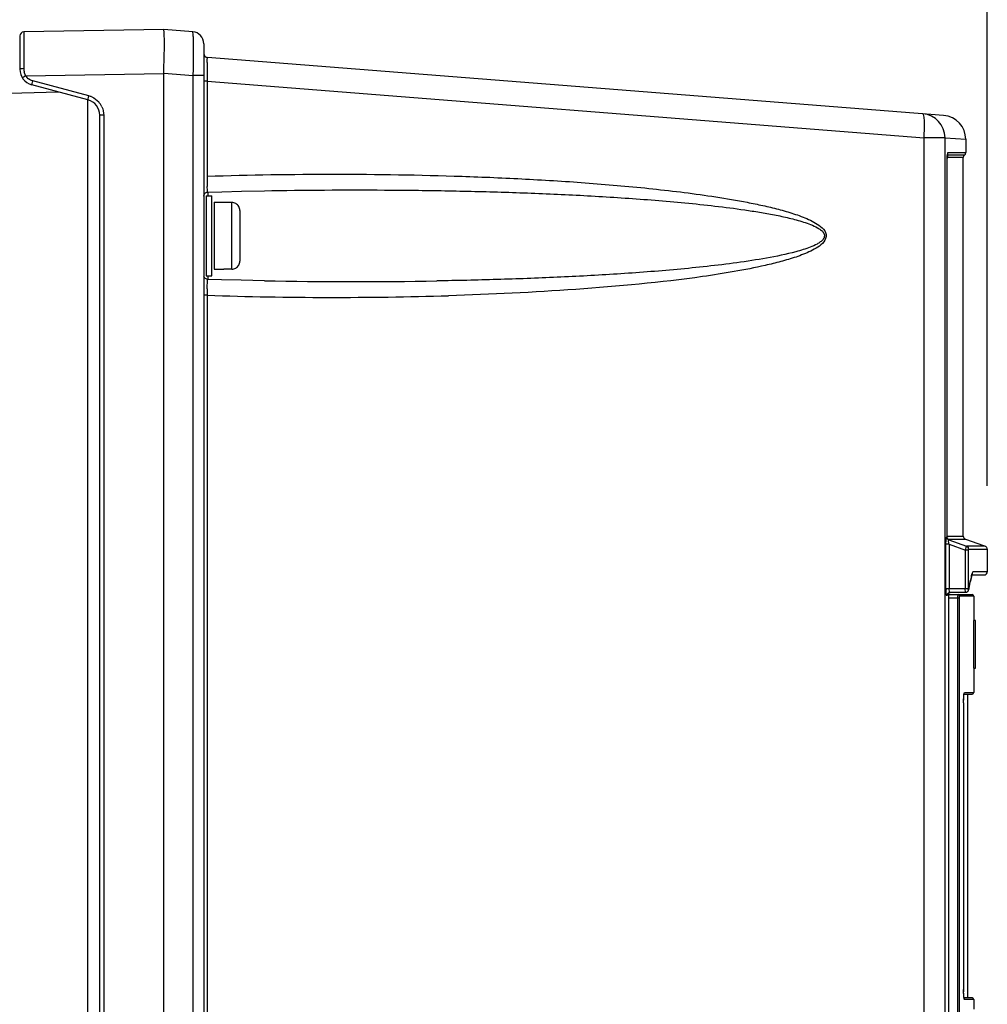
# Model space of a CAD drawing. Header units: inches. Extents: x 0 to 117, y 0 to 83.
# Tile 26 of 73: x 53.05 to 57.81, y 48.32 to 53.17. Entities that reach past the tile are written whole.
import ezdxf

# ---------------------------------------------------------------- set-up
doc = ezdxf.new("R2010")
doc.units = ezdxf.units.IN
doc.header["$LTSCALE"] = 6.431102
doc.header["$MEASUREMENT"] = 0
doc.layers.get('0').update_dxf_attribs({"linetype": 'CONTINUOUS'})
doc.styles.get("Standard").update_dxf_attribs({"font": 'txt', "width": 0.8})
doc.dimstyles.new('DIMSTYLE_2', dxfattribs={"dimtxt": 0.78125, "dimasz": 0.7, "dimexe": 0.18, "dimexo": 0.0625, "dimgap": 0.09, "dimtad": 1, "dimdec": 0, "dimzin": 4, "dimdsep": 46, "dimtxsty": 'STANDARD', "dimblk": '_FILLED', "dimblk1": '_FILLED', "dimblk2": '_FILLED', "dimcen": 0.09, "dimadec": 0, "dimazin": 0, "dimtfac": 1, "dimtdec": 0, "dimtofl": 0, "dimtmove": 0, "dimatfit": 3, "dimldrblk": '_FILLED', "dimfxl": 1, "dimtolj": 1, "dimtzin": 4, "dimarcsym": 0})

# ---------------------------------------------------------------- blocks, each defined once
blk = doc.blocks.new('_FILLED')
at = {"color": 0, "linetype": 'BYBLOCK'}
blk.add_solid([(0, 0), (-1, 0.1429), (-1, -0.1429)], dxfattribs=at)
blk = doc.blocks.new('*D15')
at = {"color": 7, "linetype": 'CONTINUOUS'}
for p, q in [((47.5477, 52.9709), (47.5477, 58.7242)), ((57.8115, 50.8745), (57.8115, 58.7242)), ((47.5477, 58.3492), (52.6796, 58.3492)), ((57.8115, 58.3492), (52.6796, 58.3492))]:
    blk.add_line(p, q, dxfattribs=at)
at = {"color": 7, "linetype": 'CONTINUOUS', "xscale": 0.7, "yscale": 0.7, "zscale": 0.7, "rotation": 180}
blk.add_blockref('_FILLED', (47.5477, 58.3492), dxfattribs=at)
at = {"color": 7, "linetype": 'CONTINUOUS', "xscale": 0.7, "yscale": 0.7, "zscale": 0.7}
blk.add_blockref('_FILLED', (57.8115, 58.3492), dxfattribs=at)
at = {"color": 7, "linetype": 'CONTINUOUS', "insert": (52.6796, 59.3258), "char_height": 0.78125, "width": 1.875, "attachment_point": 2, "line_spacing_factor": 0.9}
blk.add_mtext('261', dxfattribs=at)

msp = doc.modelspace()

# ---------------------------------------------------------------- linework, layer by layer
at = {"color": 7, "linetype": 'CONTINUOUS'}
for p, q in [((53.7564, 53.1218), (53.067, 53.1098)), ((53.8988, 53.1106), (53.7564, 53.1218)), ((53.0477, 53.0901), (53.0477, 52.9255)), ((53.0669, 53.0737), (53.0669, 53.0214)), ((53.9532, 53.0517), (53.9532, 35.3302)), ((53.0669, 53.0214), (53.0669, 53.0001)), ((53.0669, 53.0001), (53.0669, 52.9774)), ((53.0669, 52.9774), (53.067, 52.9288)), ((57.5963, 52.6985), (53.9714, 52.9837)), ((53.0765, 52.8935), (53.7564, 52.9053)), ((53.7564, 35.0875), (53.7564, 52.9068)), ((53.7564, 52.9068), (53.9016, 52.8953)), ((53.3878, 52.7943), (53.1108, 52.8685)), ((53.9016, 35.3302), (53.9016, 52.8953)), ((53.9532, 52.8953), (53.9016, 52.8953)), ((53.9704, 52.8665), (53.9532, 52.8665)), ((53.9704, 52.8665), (53.9704, 52.399)), ((53.9704, 52.8665), (57.4999, 52.5887)), ((50.9504, 52.7544), (53.2374, 52.8143)), ((53.383, 52.7753), (53.1061, 52.8495)), ((53.3828, 27.7672), (53.3828, 52.7753)), ((53.4414, 35.3966), (53.4414, 52.6992)), ((53.4607, 52.6992), (53.4414, 52.6992)), ((53.4607, 52.6992), (53.4607, 35.3966)), ((57.4999, 28.1328), (57.4999, 52.5887)), ((57.6032, 52.5887), (57.4999, 52.5887)), ((57.6032, 28.1247), (57.6032, 52.5887)), ((57.6032, 52.5886), (57.7052, 52.5807)), ((57.7052, 52.5816), (57.7052, 52.5151)), ((57.6176, 52.5151), (57.7052, 52.5151)), ((57.614, 50.6227), (57.614, 52.4869)), ((57.6141, 52.4869), (57.614, 52.4869)), ((57.6934, 52.4905), (57.6141, 52.4905)), ((57.6993, 52.5028), (57.6154, 52.5028)), ((57.6934, 50.627), (57.6934, 52.4905)), ((53.9713, 52.3283), (53.9706, 52.3484)), ((53.9726, 52.3206), (53.9726, 52.3027)), ((54.1388, 52.3253), (54.2515, 52.3276)), ((53.965, 52.3027), (53.965, 51.9092)), ((53.965, 52.3027), (53.9926, 52.3027)), ((53.9926, 51.909), (53.9926, 52.3026)), ((54.0044, 52.2712), (54.0044, 51.9407)), ((54.0044, 52.2712), (54.0516, 52.2712)), ((54.0516, 52.27), (54.0516, 52.2712)), ((54.091, 52.27), (54.0516, 52.27)), ((54.091, 51.9416), (54.091, 52.27)), ((54.1304, 52.2303), (54.1304, 51.9814)), ((54.0044, 51.9405), (54.0516, 51.9405)), ((54.0516, 51.9405), (54.0516, 51.9416)), ((54.091, 51.9416), (54.0516, 51.9416)), ((53.965, 51.909), (53.9926, 51.909)), ((54.0406, 51.889), (53.9722, 51.8911)), ((53.9726, 51.909), (53.9726, 51.891)), ((53.9704, 51.8127), (53.9532, 51.8127)), ((53.9704, 51.8127), (53.9704, 40.9817)), ((57.6125, 50.6227), (57.614, 50.6227)), ((57.6141, 50.627), (57.6934, 50.627)), ((57.608, 50.3688), (57.608, 50.5867)), ((57.6235, 50.5867), (57.608, 50.5867)), ((57.6186, 50.6122), (57.6504, 50.6122)), ((57.6227, 50.6079), (57.6242, 50.6079)), ((57.6227, 50.6079), (57.7091, 50.5765)), ((57.6235, 50.5867), (57.6235, 50.3688)), ((57.6235, 50.5867), (57.7034, 50.5577)), ((57.6504, 50.6122), (57.7026, 50.6122)), ((57.7026, 50.6122), (57.7037, 50.6122)), ((57.7037, 50.6123), (57.7921, 50.5801)), ((57.7455, 50.5766), (57.7091, 50.5765)), ((57.7909, 50.5768), (57.7455, 50.5766)), ((57.8011, 50.5768), (57.7909, 50.5768)), ((57.7034, 50.3696), (57.7034, 50.5577)), ((57.7189, 50.5577), (57.7034, 50.5577)), ((57.7189, 50.3696), (57.7189, 50.5577)), ((57.7194, 50.5617), (57.8115, 50.562)), ((57.8115, 50.562), (57.8115, 50.4513)), ((57.733, 50.4279), (57.7297, 50.4125)), ((57.7316, 50.4311), (57.7303, 50.4326)), ((57.7343, 50.4325), (57.7327, 50.4247)), ((57.7345, 50.4356), (57.733, 50.4279)), ((57.735, 50.4353), (57.7949, 50.4356)), ((57.8115, 50.4513), (57.7412, 50.451)), ((57.7297, 50.4125), (57.7281, 50.4047)), ((57.7327, 50.4247), (57.7295, 50.4092)), ((57.608, 50.3688), (57.6235, 50.3688)), ((57.615, 50.3382), (57.616, 50.3427)), ((57.6152, 50.3416), (57.6152, 50.3416)), ((57.6179, 50.3429), (57.6192, 50.3413)), ((57.6196, 50.3492), (57.6196, 45.2696)), ((57.6196, 50.3389), (57.7367, 50.3389)), ((57.6235, 50.3688), (57.7034, 50.3696)), ((57.7039, 50.3499), (57.6282, 50.3492)), ((57.7445, 50.331), (57.6758, 50.331)), ((57.7034, 50.3696), (57.7189, 50.3696)), ((57.7168, 50.3615), (57.7155, 50.3631)), ((57.7202, 50.366), (57.7194, 50.3627)), ((57.7194, 50.3627), (57.7194, 50.3627)), ((57.7208, 50.3691), (57.7202, 50.366)), ((57.7445, 50.331), (57.7445, 50.2119)), ((57.6196, 50.3231), (57.6749, 50.3231)), ((57.6671, 45.3113), (57.6671, 50.3231)), ((57.6749, 45.3113), (57.6749, 50.3231)), ((57.7428, 50.2119), (57.7428, 49.9757)), ((57.7528, 50.2119), (57.7428, 50.2119)), ((57.7528, 49.9757), (57.7528, 50.2119)), ((57.7428, 49.9757), (57.7528, 49.9757)), ((57.7445, 49.9757), (57.7445, 49.8566)), ((57.6975, 49.8487), (57.7361, 49.8487)), ((57.6994, 49.8566), (57.744, 49.8566)), ((57.715, 48.3527), (57.715, 49.8487)), ((57.6946, 49.8054), (57.6946, 48.3949)), ((57.6946, 49.8054), (57.6946, 49.8054)), ((57.6946, 48.396), (57.6946, 48.396)), ((57.7367, 48.3527), (57.6978, 48.3527)), ((57.7445, 48.3448), (57.6994, 48.3448)), ((57.7445, 48.3448), (57.7445, 48.2976))]:
    msp.add_line(p, q, dxfattribs=at)
for points in [[(57.6141, 52.4875), (57.6142, 52.4902), (57.6142, 52.4929), (57.6143, 52.4955), (57.6145, 52.498), (57.6146, 52.5003), (57.6148, 52.5023), (57.615, 52.5041), (57.6152, 52.5057), (57.6154, 52.507)], [(53.9532, 52.3009), (53.9535, 52.3045), (53.9545, 52.308), (53.9562, 52.3114), (53.9584, 52.3143), (53.9611, 52.3167), (53.9643, 52.3186), (53.9677, 52.3199), (53.9713, 52.3205), (53.9723, 52.3206)], [(53.9722, 52.3206), (54.042, 52.3227), (54.1388, 52.3253)], [(53.9643, 51.893), (53.9611, 51.895), (53.9584, 51.8974), (53.9562, 51.9003), (53.9545, 51.9036), (53.9535, 51.9072)], [(53.9723, 51.8911), (53.9713, 51.8911), (53.9677, 51.8917), (53.9643, 51.893)], [(54.2515, 51.8841), (54.1375, 51.8864), (54.0406, 51.889)], [(57.616, 50.6154), (57.6152, 50.6172), (57.6146, 50.6191), (57.6142, 50.6213), (57.6141, 50.6228)], [(57.6214, 50.6097), (57.6213, 50.6097), (57.6208, 50.61), (57.6201, 50.6105), (57.6191, 50.6113), (57.6181, 50.6124), (57.617, 50.6138), (57.616, 50.6154)], [(57.8115, 50.562), (57.8113, 50.5642), (57.8107, 50.567), (57.8095, 50.5697), (57.8079, 50.572), (57.8058, 50.5741), (57.8033, 50.5758), (57.8011, 50.5768)], [(57.7189, 50.5577), (57.7189, 50.5584), (57.7189, 50.5591), (57.719, 50.5597), (57.719, 50.5603), (57.7191, 50.5608), (57.7191, 50.5612), (57.7192, 50.5614), (57.7193, 50.5616), (57.7194, 50.5617)], [(57.7343, 50.4325), (57.7345, 50.4331), (57.735, 50.4355), (57.7355, 50.4375), (57.736, 50.4391), (57.7364, 50.4402), (57.7365, 50.4405)], [(57.6151, 50.3413), (57.6151, 50.3412), (57.615, 50.3408), (57.6151, 50.341), (57.6154, 50.3416), (57.616, 50.3427), (57.6171, 50.3441), (57.6187, 50.3457)], [(57.6187, 50.3457), (57.6207, 50.3472), (57.6232, 50.3483), (57.6259, 50.349), (57.6282, 50.3492)], [(57.7039, 50.3499), (57.7054, 50.35), (57.7077, 50.3504), (57.7099, 50.3511), (57.7119, 50.3521), (57.7137, 50.3534), (57.7153, 50.3548), (57.7166, 50.3563), (57.7176, 50.358), (57.7184, 50.3597), (57.719, 50.3613), (57.7194, 50.3627)], [(57.7197, 50.3662), (57.7195, 50.3658), (57.7194, 50.3656), (57.7193, 50.3657), (57.7192, 50.366), (57.7191, 50.3664), (57.719, 50.367), (57.719, 50.3677), (57.7189, 50.3686), (57.7189, 50.3696)], [(57.6946, 49.8054), (57.6946, 49.8088), (57.6947, 49.8124), (57.6947, 49.8159), (57.6948, 49.8193), (57.6949, 49.8226), (57.695, 49.8257), (57.6952, 49.8288), (57.6953, 49.8317), (57.6955, 49.8344), (57.6957, 49.837), (57.6959, 49.8394), (57.6961, 49.8416), (57.6963, 49.8436), (57.6965, 49.8455), (57.6967, 49.8471), (57.697, 49.8486), (57.6972, 49.8498), (57.6974, 49.8508), (57.6975, 49.8515)], [(57.6949, 48.3807), (57.6948, 48.3841), (57.6947, 48.3876), (57.6947, 48.3912), (57.6946, 48.3949)], [(57.6951, 48.3743), (57.695, 48.3774), (57.6949, 48.3807)], [(57.6978, 48.3491), (57.6978, 48.3491), (57.6977, 48.3493), (57.6975, 48.35), (57.6973, 48.3509), (57.6971, 48.352), (57.6969, 48.3534), (57.6966, 48.3549), (57.6964, 48.3567), (57.6962, 48.3587), (57.696, 48.3608), (57.6958, 48.3632), (57.6956, 48.3657), (57.6954, 48.3684), (57.6952, 48.3712), (57.6951, 48.3743)]]:
    msp.add_lwpolyline(points, dxfattribs=at)
for centre, radius, start, end in [((53.0674, 53.0901), 0.0197, 90.9999, 179.9976), ((53.8942, 53.0517), 0.0591, 0, 85.5), ((53.9729, 53.0034), 0.0197, 180, 265.5), ((55.9084, 52.9336), 1.9384, 179.2311, 179.869), ((53.1264, 52.9255), 0.0787, 180, 255), ((53.1382, 52.9288), 0.0712, 180.0781, 193.4214), ((57.2201, 52.9285), 3.2501, 179.8316, 180.0558), ((58.8016, 52.9312), 4.8316, 180.0697, 180.7669), ((53.126, 52.9254), 0.0589, 212.9045, 231.5606), ((53.3627, 52.6992), 0.0787, 0, 75), ((53.3624, 52.6999), 0.0977, 66.2833, 74.9613), ((53.3622, 52.6992), 0.0985, 24.9932, 41.7029), ((57.4851, 52.5887), 0.1181, 0, 85.5), ((57.5871, 52.5807), 0.1181, 359.9901, 85.4999), ((57.6894, 52.5151), 0.0157, 308.6822, 360), ((57.827, 52.4869), 0.213, 178.6167, 179.996), ((57.7091, 52.4905), 0.0157, 128.6822, 180), ((56.0463, 52.3798), 2.076, 179.4706, 180.3534), ((55.4781, 52.3746), 1.5078, 180.2906, 180.9971), ((54.6957, 77.0595), 25.1794, 268.98907, 270.92251), ((56.146, 51.832), 2.1757, 179.6624, 180.5092), ((54.5937, 70.5979), 18.7956, 268.09977, 271.72289), ((57.7091, 50.627), 0.0157, 180, 249.95), ((57.8466, 50.4128), 0.1144, 166.8408, 168.4673), ((57.7957, 50.4513), 0.0157, 270.3, 0.0005), ((53.9231, 51.2162), 3.8906, 347.3803, 347.9619), ((53.9054, 51.2154), 3.9081, 347.4936, 348.0949), ((57.8668, 50.3688), 0.2588, 180.0038, 181.4222), ((57.6679, 50.3311), 0.00781, 359.9794, 89.9579), ((57.7367, 50.331), 0.00787, 0, 90), ((57.7367, 49.8566), 0.00787, 270.0001, 360), ((58.2663, 48.3966), 0.5717, 180.064, 180.7474), ((58.2265, 48.3961), 0.5319, 180.744, 181.4447), ((57.6915, 48.3448), 0.0079, 359.9696, 39.5377), ((57.7367, 48.3448), 0.00787, 0, 89.9999)]:
    msp.add_arc(centre, radius, start, end, dxfattribs=at)
for points, knots in [([(53.067, 53.1098), (53.0663, 53.1098), (53.068, 53.1049), (53.0663, 53.0997), (53.0672, 53.0875), (53.0669, 53.0788), (53.0669, 53.0737)], [0, 0, 0, 0, 0.064447, 0.255491, 0.56967, 1, 1, 1, 1]), ([(53.7564, 52.9067), (53.7564, 52.9575), (53.7615, 53.0292), (53.7585, 53.1008), (53.7564, 53.1218)], [0, 0, 0, 0, 0.706865, 1, 1, 1, 1]), ([(53.9016, 52.8953), (53.9021, 52.9228), (53.9027, 52.9627), (53.9029, 53.0134), (53.9028, 53.0457), (53.902, 53.0716), (53.9019, 53.0926), (53.8998, 53.1022), (53.9003, 53.1105), (53.8988, 53.1106)], [0, 0, 0, 0, 0.382349, 0.554934, 0.706115, 0.830206, 0.922433, 0.979506, 1, 1, 1, 1]), ([(53.9702, 52.9596), (53.9703, 52.9656), (53.9698, 52.9743), (53.9712, 52.9805), (53.9708, 52.9838), (53.9714, 52.9837)], [0, 0, 0, 0, 0.744108, 0.934887, 1, 1, 1, 1]), ([(53.067, 52.9288), (53.0624, 52.9287), (53.0577, 52.9278), (53.0477, 52.9275), (53.0477, 52.9255)], [0, 0, 0, 0, 0.693031, 1, 1, 1, 1]), ([(53.0765, 52.8935), (53.0727, 52.891), (53.0665, 52.8879), (53.0632, 52.884), (53.0601, 52.8832), (53.0603, 52.8828)], [0, 0, 0, 0, 0.707743, 0.923764, 1, 1, 1, 1]), ([(53.1108, 52.8685), (53.1096, 52.864), (53.1071, 52.8575), (53.1072, 52.8523), (53.1056, 52.8496), (53.1061, 52.8495)], [0, 0, 0, 0, 0.706966, 0.923394, 1, 1, 1, 1]), ([(53.383, 52.7753), (53.3826, 52.7754), (53.3842, 52.7781), (53.3841, 52.7833), (53.3866, 52.7898), (53.3878, 52.7943)], [0, 0, 0, 0, 0.076332, 0.292478, 1, 1, 1, 1]), ([(57.4999, 52.5887), (57.501, 52.6036), (57.5025, 52.6307), (57.5027, 52.6689), (57.5005, 52.6897), (57.4978, 52.7062), (57.4943, 52.7065)], [0, 0, 0, 0, 0.376401, 0.695768, 0.911843, 1, 1, 1, 1]), ([(57.6176, 52.5151), (57.6153, 52.5151), (57.6156, 52.5031), (57.6142, 52.4976), (57.6141, 52.492)], [0, 0, 0, 0, 0.292719, 1, 1, 1, 1]), ([(53.9704, 52.399), (54.1794, 52.4059), (54.5977, 52.4125), (55.1204, 52.4041), (55.5383, 52.3863), (55.8514, 52.3665), (56.1118, 52.3434), (56.3196, 52.3195), (56.4749, 52.298), (56.6039, 52.2762), (56.7063, 52.2551), (56.7826, 52.2369), (56.8581, 52.2152), (56.9196, 52.1928), (56.9666, 52.1691), (56.9985, 52.1475), (57.0248, 52.1133), (57.0084, 52.0722), (56.9769, 52.049), (56.9311, 52.0235), (56.8697, 52.0003), (56.7945, 51.9779), (56.6929, 51.953), (56.5645, 51.9281), (56.2545, 51.8802), (55.7855, 51.837), (55.3678, 51.8171), (55.1588, 51.8108)], [0, 0, 0, 0, 0.125016, 0.250032, 0.312543, 0.375054, 0.437566, 0.468825, 0.500084, 0.531344, 0.546977, 0.56261, 0.578246, 0.593882, 0.601706, 0.609528, 0.617265, 0.62491, 0.632726, 0.640551, 0.656186, 0.671822, 0.687456, 0.718718, 0.749978, 0.874985, 1, 1, 1, 1]), ([(53.9722, 52.3206), (53.9715, 52.3206), (53.972, 52.3246), (53.9714, 52.3263), (53.9713, 52.3283)], [0, 0, 0, 0, 0.256918, 1, 1, 1, 1]), ([(54.2515, 52.3276), (54.4489, 52.331), (54.7452, 52.3328), (55.1401, 52.3282), (55.4362, 52.321), (55.7321, 52.3095), (55.9785, 52.2956), (56.1754, 52.2812), (56.3229, 52.2683), (56.4701, 52.2529), (56.5925, 52.2372), (56.69, 52.2221), (56.7629, 52.2091), (56.8353, 52.1937), (56.895, 52.1779), (56.9416, 52.1616), (56.9699, 52.149), (56.9908, 52.1357), (57.0049, 52.1235), (57.0122, 52.1047), (57.0036, 52.0867), (56.9892, 52.0748), (56.9682, 52.0617), (56.9284, 52.0444), (56.8457, 52.0192), (56.7247, 51.9946), (56.5784, 51.9722), (56.4314, 51.9544), (56.2841, 51.9397), (56.1365, 51.9274), (55.9396, 51.9136), (55.6932, 51.9004), (55.3972, 51.8895), (55.1998, 51.885), (55.1011, 51.8834)], [0, 0, 0, 0, 0.12504, 0.187552, 0.250058, 0.312558, 0.375053, 0.4063, 0.437545, 0.468789, 0.500033, 0.515655, 0.531277, 0.5469, 0.562522, 0.570336, 0.57815, 0.582057, 0.585991, 0.589867, 0.593763, 0.597694, 0.6016, 0.609415, 0.625035, 0.656273, 0.687516, 0.71876, 0.750004, 0.78125, 0.812496, 0.874992, 0.937493, 1, 1, 1, 1]), ([(53.9704, 51.8448), (53.9704, 51.8488), (53.9705, 51.8617), (53.9708, 51.8746), (53.9713, 51.8834)], [0, 0, 0, 0, 0.311945, 1, 1, 1, 1]), ([(53.9713, 51.8834), (53.9714, 51.8853), (53.972, 51.887), (53.9715, 51.891), (53.9722, 51.8911)], [0, 0, 0, 0, 0.74304, 1, 1, 1, 1]), ([(57.608, 50.5867), (57.608, 50.5951), (57.6083, 50.6071), (57.6102, 50.6177), (57.6114, 50.6226), (57.6125, 50.6227)], [0, 0, 0, 0, 0.688457, 0.909184, 1, 1, 1, 1]), ([(57.6227, 50.6079), (57.62, 50.6089), (57.6141, 50.611), (57.6138, 50.6183), (57.6154, 50.6204)], [0, 0, 0, 0, 0.522316, 1, 1, 1, 1]), ([(57.6242, 50.6079), (57.6215, 50.6089), (57.6157, 50.611), (57.6153, 50.6183), (57.6169, 50.6204)], [0, 0, 0, 0, 0.522349, 1, 1, 1, 1]), ([(57.6235, 50.5867), (57.6223, 50.5915), (57.6217, 50.596), (57.6205, 50.6083), (57.6227, 50.6079)], [0, 0, 0, 0, 0.689964, 1, 1, 1, 1]), ([(57.7034, 50.5577), (57.7046, 50.562), (57.7072, 50.5678), (57.7077, 50.575), (57.7091, 50.5765)], [0, 0, 0, 0, 0.691972, 1, 1, 1, 1]), ([(57.7091, 50.5765), (57.7119, 50.5755), (57.7177, 50.5734), (57.7181, 50.566), (57.7165, 50.5639)], [0, 0, 0, 0, 0.522356, 1, 1, 1, 1]), ([(57.7412, 50.451), (57.7406, 50.4509), (57.7365, 50.4479), (57.7362, 50.4428), (57.7352, 50.4388)], [0, 0, 0, 0, 0.12193, 1, 1, 1, 1]), ([(57.7367, 50.4387), (57.7378, 50.4396), (57.7399, 50.4428), (57.7381, 50.4462), (57.737, 50.4476)], [0, 0, 0, 0, 0.441372, 1, 1, 1, 1]), ([(57.615, 50.3382), (57.6146, 50.3365), (57.6133, 50.3312), (57.6091, 50.3397), (57.6092, 50.3481), (57.6082, 50.3573), (57.6081, 50.3624)], [0, 0, 0, 0, 0.147715, 0.257284, 0.558757, 1, 1, 1, 1]), ([(57.6282, 50.3492), (57.626, 50.3492), (57.624, 50.3588), (57.6235, 50.3641), (57.6235, 50.3688)], [0, 0, 0, 0, 0.316668, 1, 1, 1, 1]), ([(57.6671, 50.3231), (57.6671, 50.325), (57.6672, 50.3295), (57.6669, 50.3329), (57.6676, 50.3376), (57.6677, 50.3355), (57.6678, 50.3348)], [0, 0, 0, 0, 0.355993, 0.810344, 0.875006, 1, 1, 1, 1]), ([(57.6749, 50.3231), (57.6749, 50.3249), (57.6755, 50.3267), (57.6749, 50.331), (57.6758, 50.331)], [0, 0, 0, 0, 0.671766, 1, 1, 1, 1]), ([(57.7039, 50.3499), (57.7034, 50.3498), (57.7042, 50.353), (57.7028, 50.3579), (57.7034, 50.3649), (57.7034, 50.3696)], [0, 0, 0, 0, 0.076606, 0.293138, 1, 1, 1, 1]), ([(57.6946, 49.8054), (57.6946, 49.8167), (57.6963, 49.8329), (57.6956, 49.8513), (57.6987, 49.8561)], [0, 0, 0, 0, 0.662187, 1, 1, 1, 1]), ([(57.6994, 48.3448), (57.6983, 48.3449), (57.6975, 48.3498), (57.6953, 48.3608), (57.695, 48.3735), (57.6948, 48.3827)], [0, 0, 0, 0, 0.080849, 0.286908, 1, 1, 1, 1])]:
    msp.add_open_spline(points, degree=3, knots=knots, dxfattribs=at)
for points in [[(53.0765, 52.8935), (53.0731, 52.8993), (53.0705, 52.9057), (53.0689, 52.9123)], [(53.1108, 52.8685), (53.1031, 52.8706), (53.0957, 52.8743), (53.0894, 52.8792)], [(53.4017, 52.7894), (53.4146, 52.7837), (53.4265, 52.7752), (53.4358, 52.7647)], [(53.4515, 52.7408), (53.4575, 52.7279), (53.4607, 52.7134), (53.4607, 52.6992)], [(54.1107, 52.2647), (54.1048, 52.2681), (54.0978, 52.27), (54.091, 52.27)], [(54.1251, 52.2502), (54.1217, 52.2561), (54.1166, 52.2613), (54.1107, 52.2647)], [(54.1304, 52.2303), (54.1304, 52.2371), (54.1285, 52.2442), (54.1251, 52.2502)], [(54.1251, 51.9615), (54.1285, 51.9674), (54.1304, 51.9745), (54.1304, 51.9814)], [(54.091, 51.9416), (54.0978, 51.9416), (54.1048, 51.9435), (54.1107, 51.9469)], [(54.1107, 51.9469), (54.1166, 51.9503), (54.1217, 51.9555), (54.1251, 51.9615)]]:
    msp.add_open_spline(points, degree=3, dxfattribs=at)

# ---------------------------------------------------------------- dimensions: what is measured, and where the dimension line sits
dim = msp.add_linear_dim(base=(57.8115, 58.3492), p1=(47.5477, 52.9709), p2=(57.8115, 50.8745), dimstyle='DIMSTYLE_2', dxfattribs=at)
dim.commit()
dim.dimension.update_dxf_attribs({"geometry": '*D15', "text_midpoint": (51.7421, 58.9352), "dimtype": 160})

doc.saveas('drawing.dxf')
